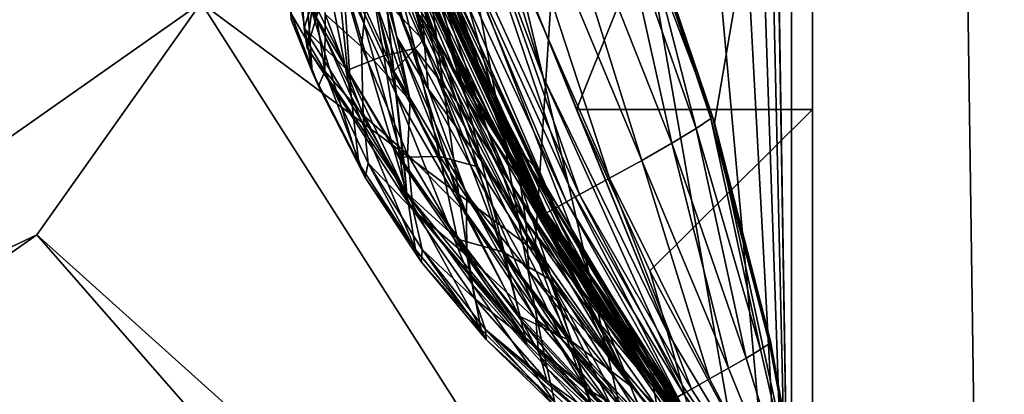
# Model space of a CAD drawing. Header units: metres. Extents: x -1004 to 0, y -708 to 0.
# Tile 47 of 103: x -89 to -42, y -619 to -601. Entities that reach past the tile are written whole.
import ezdxf

# ---------------------------------------------------------------- set-up
doc = ezdxf.new("R2010")
doc.units = ezdxf.units.M

msp = doc.modelspace()

# ---------------------------------------------------------------- linework, layer by layer
at = {"layer": 'top01'}
for points in [[(-51.296959, -64.567253, 2063.059814), (-32.904652, -648.418274, 2063.059814), (-4.296958, -31.427202, 2063.059814)], [(-4.296958, -31.427202, 163.059692), (-32.904652, -648.418274, 163.059692), (-51.296959, -64.567253, 163.059692)], [(-51.296959, -64.567253, 2063.059814), (-51.296959, -347.78183, 2037.928223), (-51.296959, -642.418274, 2063.059814)], [(-51.296959, -347.814911, 179.059677), (-51.296959, -64.567253, 163.059692), (-51.296959, -642.418274, 163.059692)], [(-51.296959, -642.418274, 2063.059814), (-43.296959, -642.418274, 2063.059814), (-51.296959, -64.567253, 2063.059814)], [(-43.296959, -642.418274, 2063.059814), (-37.296959, -644.026001, 2063.059814), (-51.296959, -64.567253, 2063.059814)], [(-51.296959, -64.567253, 2063.059814), (-37.296959, -644.026001, 2063.059814), (-32.904652, -648.418274, 2063.059814)], [(-51.296959, -64.567253, 163.059692), (-32.904652, -648.418274, 163.059692), (-37.296959, -644.026001, 163.059692)], [(-37.296959, -644.026001, 163.059692), (-43.296959, -642.418274, 163.059692), (-51.296959, -64.567253, 163.059692)], [(-43.296959, -642.418274, 163.059692), (-51.296959, -642.418274, 163.059692), (-51.296959, -64.567253, 163.059692)], [(-51.296959, -347.78183, 2037.928223), (-51.296959, -382.927338, 2036.783203), (-51.296959, -642.418274, 2063.059814)], [(-51.296959, -371.833099, 179.980698), (-51.296959, -347.814911, 179.059677), (-51.296959, -642.418274, 163.059692)], [(-51.296959, -642.418274, 163.059692), (-51.296959, -395.709442, 182.743942), (-51.296959, -371.833099, 179.980698)], [(-51.296959, -642.418274, 2063.059814), (-51.296959, -382.927338, 2036.783203), (-51.296959, -417.854736, 2033.39209)], [(-51.296959, -419.300171, 187.347092), (-51.296959, -395.709442, 182.743942), (-51.296959, -642.418274, 163.059692)], [(-51.296959, -642.418274, 2063.059814), (-51.296959, -417.854736, 2033.39209), (-51.296959, -549.301086, 2038.730835)], [(-51.296959, -442.459412, 193.778091), (-51.296959, -419.300171, 187.347092), (-51.296959, -642.418274, 163.059692)], [(-51.296959, -642.418274, 163.059692), (-51.296959, -465.041748, 202.008636), (-51.296959, -442.459412, 193.778091)], [(-51.296959, -486.906036, 211.991547), (-51.296959, -465.041748, 202.008636), (-51.296959, -642.418274, 163.059692)], [(-51.296959, -507.918365, 223.661514), (-51.296959, -486.906036, 211.991547), (-51.296959, -642.418274, 163.059692)], [(-51.296959, -642.418274, 163.059692), (-51.296947, -578.477051, 227.240723), (-51.296959, -507.918365, 223.661514)], [(-51.296959, -549.301086, 2038.730835), (-51.296959, -577.160645, 2043.482788), (-51.296959, -642.418274, 2063.059814)], [(-75.738686, -598.756653, 1048.179688), (-75.573997, -601.320923, 1088.178589), (-68.176292, -577.426208, 1084.399414)], [(-68.176292, -577.426208, 1084.399414), (-75.573997, -601.320923, 1088.178589), (-68.514442, -579.313965, 1137.527466)], [(-51.296959, -577.160645, 2043.482788), (-65.568436, -597.759644, 2042.431763), (-62.57346, -605.198792, 2043.071655)], [(-62.57346, -605.198792, 2043.071655), (-51.296959, -605.198792, 2045.060059), (-51.296959, -577.160645, 2043.482788)], [(-51.296959, -577.160645, 2043.482788), (-51.296959, -605.198792, 2045.060059), (-51.296959, -642.418274, 2063.059814)], [(-55.983807, -605.837585, 220.109924), (-63.98497, -584.754639, 227.897385), (-51.296947, -578.477051, 227.240723)], [(-51.296959, -627.427917, 211.596268), (-55.983807, -605.837585, 220.109924), (-51.296947, -578.477051, 227.240723)], [(-51.296959, -627.427917, 211.596268), (-51.296947, -578.477051, 227.240723), (-51.296959, -642.418274, 163.059692)], [(-75.573997, -601.320923, 1088.178589), (-75.419754, -602.249939, 1128.336426), (-68.514442, -579.313965, 1137.527466)], [(-68.514442, -579.313965, 1137.527466), (-75.419754, -602.249939, 1128.336426), (-75.202965, -600.441711, 1190.483643)], [(-65.568436, -597.759644, 2042.431763), (-70.201683, -583.826843, 2040.79895), (-64.152229, -603.654663, 2000.903442)], [(-64.152229, -603.654663, 2000.903442), (-70.201683, -583.826843, 2040.79895), (-68.956696, -591.041992, 1999.729492)], [(-73.222519, -584.46814, 1429.475098), (-71.374352, -593.740479, 1377.612671), (-68.738998, -601.206116, 1377.612671)], [(-73.222519, -584.46814, 1429.475098), (-68.738998, -601.206116, 1377.612671), (-70.734505, -593.895203, 1429.208252)], [(-63.98497, -584.754639, 227.897385), (-55.983807, -605.837585, 220.109924), (-59.657181, -594.962708, 408.139984)], [(-70.734505, -593.895203, 1429.208252), (-67.241257, -603.050842, 1428.814331), (-73.123672, -585.621948, 1480.525635)], [(-67.241257, -603.050842, 1428.814331), (-69.511261, -596.996094, 1479.826904), (-73.123672, -585.621948, 1480.525635)], [(-59.457424, -607.626343, 536.176514), (-67.815506, -587.625488, 536.179138), (-66.025696, -586.60083, 504.182098)], [(-60.474724, -595.802185, 472.175598), (-58.017033, -606.810181, 504.180237), (-66.025696, -586.60083, 504.182098)], [(-58.017033, -606.810181, 504.180237), (-59.457424, -607.626343, 536.176514), (-66.025696, -586.60083, 504.182098)], [(-69.703461, -588.671692, 568.17334), (-67.815506, -587.625488, 536.179138), (-60.987484, -608.472656, 568.170288)], [(-60.987484, -608.472656, 568.170288), (-67.815506, -587.625488, 536.179138), (-59.457424, -607.626343, 536.176514)], [(-69.892952, -597.154663, 1916.30957), (-66.292473, -605.30011, 1917.071045), (-71.106735, -588.429016, 1957.341431)], [(-66.292473, -605.30011, 1917.071045), (-67.50058, -598.766785, 1958.545776), (-71.106735, -588.429016, 1957.341431)], [(-71.866783, -597.618286, 1874.075806), (-68.904663, -604.262512, 1874.897827), (-72.694023, -588.75, 1915.100708)], [(-68.904663, -604.262512, 1874.897827), (-69.892952, -597.154663, 1916.30957), (-72.694023, -588.75, 1915.100708)], [(-71.419464, -589.622437, 600.171692), (-69.703461, -588.671692, 568.17334), (-62.420319, -609.260437, 600.165771)], [(-69.703461, -588.671692, 568.17334), (-60.987484, -608.472656, 568.170288), (-62.420319, -609.260437, 600.165771)], [(-72.131828, -590.021973, 616.174316), (-71.419464, -589.622437, 600.171692), (-63.044308, -609.603333, 616.190186)], [(-63.044308, -609.603333, 616.190186), (-71.419464, -589.622437, 600.171692), (-62.420319, -609.260437, 600.165771)], [(-63.563118, -609.90509, 632.096252), (-72.685722, -590.370605, 632.178894), (-72.131828, -590.021973, 616.174316)], [(-63.563118, -609.90509, 632.096252), (-72.131828, -590.021973, 616.174316), (-63.044308, -609.603333, 616.190186)], [(-73.705246, -598.900696, 1831.773315), (-71.195473, -604.44281, 1832.627563), (-74.131485, -590.757385, 1872.895386)], [(-71.195473, -604.44281, 1832.627563), (-71.866783, -597.618286, 1874.075806), (-74.131485, -590.757385, 1872.895386)], [(-73.146431, -590.81488, 656.184937), (-73.098671, -590.579102, 648.187073), (-64.090759, -610.279724, 655.483582)], [(-72.685722, -590.370605, 632.178894), (-63.993095, -610.12384, 648.383057), (-73.098671, -590.579102, 648.187073)], [(-73.098671, -590.579102, 648.187073), (-63.993095, -610.12384, 648.383057), (-64.090759, -610.279724, 655.483582)], [(-63.993095, -610.12384, 648.383057), (-72.685722, -590.370605, 632.178894), (-63.563118, -609.90509, 632.096252)], [(-64.165329, -610.367798, 661.102844), (-73.179382, -590.9328, 662.185486), (-73.161613, -590.917786, 660.184387)], [(-64.165329, -610.367798, 661.102844), (-69.709328, -599.787415, 662.787659), (-73.179382, -590.9328, 662.185486)], [(-64.134399, -610.349487, 659.089783), (-73.161613, -590.917786, 660.184387), (-73.146431, -590.81488, 656.184937)], [(-64.134399, -610.349487, 659.089783), (-64.165329, -610.367798, 661.102844), (-73.161613, -590.917786, 660.184387)], [(-64.090759, -610.279724, 655.483582), (-64.134399, -610.349487, 659.089783), (-73.146431, -590.81488, 656.184937)], [(-67.50058, -598.766785, 1958.545776), (-62.950897, -608.77533, 1959.220581), (-68.956696, -591.041992, 1999.729492)], [(-62.950897, -608.77533, 1959.220581), (-64.152229, -603.654663, 2000.903442), (-68.956696, -591.041992, 1999.729492)], [(-70.565125, -598.128174, 1347.17627), (-72.634453, -591.433594, 1347.22644), (-69.887627, -601.890625, 1316.490356)], [(-69.887627, -601.890625, 1316.490356), (-72.634453, -591.433594, 1347.22644), (-72.108353, -596.06134, 1316.590454)], [(-72.723816, -592.25708, 664.179382), (-69.709328, -599.787415, 662.787659), (-67.230217, -604.931641, 664.318481)], [(-67.230217, -604.931641, 664.318481), (-72.042046, -594.089844, 704.322754), (-72.723816, -592.25708, 664.179382)], [(-75.441162, -599.718445, 1789.375122), (-73.321793, -604.579895, 1790.233398), (-75.579216, -593.159119, 1830.649658)], [(-73.321793, -604.579895, 1790.233398), (-73.705246, -598.900696, 1831.773315), (-75.579216, -593.159119, 1830.649658)], [(-70.501167, -604.765503, 1606.768555), (-73.380203, -593.851685, 1592.401855), (-71.145393, -601.744263, 1592.179443)], [(-71.145393, -601.744263, 1592.179443), (-73.380203, -593.851685, 1592.401855), (-72.925056, -594.814758, 1576.669189)], [(-70.501167, -604.765503, 1606.768555), (-72.499527, -599.079285, 1606.716187), (-73.380203, -593.851685, 1592.401855)], [(-68.738998, -601.206116, 1377.612671), (-71.374352, -593.740479, 1377.612671), (-67.840469, -604.677734, 1347.116943)], [(-67.840469, -604.677734, 1347.116943), (-71.374352, -593.740479, 1377.612671), (-70.565125, -598.128174, 1347.17627)], [(-68.738998, -601.206116, 1377.612671), (-65.35495, -608.419312, 1377.612671), (-70.734505, -593.895203, 1429.208252)], [(-70.734505, -593.895203, 1429.208252), (-65.35495, -608.419312, 1377.612671), (-67.241257, -603.050842, 1428.814331)], [(-69.39064, -601.534729, 804.883789), (-72.36882, -594.092224, 804.864868), (-70.645248, -597.966309, 754.378906)], [(-71.264168, -598.336731, 855.438965), (-72.36882, -594.092224, 804.864868), (-69.39064, -601.534729, 804.883789)], [(-70.645248, -597.966309, 754.378906), (-72.042046, -594.089844, 704.322754), (-66.858658, -606.112549, 754.427551)], [(-72.042046, -594.089844, 704.322754), (-68.088608, -603.377686, 704.322754), (-66.858658, -606.112549, 754.427551)], [(-68.088608, -603.377686, 704.322754), (-72.042046, -594.089844, 704.322754), (-67.230217, -604.931641, 664.318481)], [(-73.349625, -598.828735, 1255.053467), (-71.283127, -603.370789, 1254.862061), (-73.530998, -594.929138, 1285.942383)], [(-71.283127, -603.370789, 1254.862061), (-71.65667, -600.048706, 1285.78064), (-73.530998, -594.929138, 1285.942383)], [(-72.925056, -594.814758, 1576.669189), (-71.824379, -598.544861, 1576.669189), (-71.145393, -601.744263, 1592.179443)], [(-56.154682, -605.623779, 440.159515), (-59.652096, -595.199707, 440.159698), (-59.657181, -594.962708, 408.139984)], [(-59.657181, -594.962708, 408.139984), (-56.10437, -605.432068, 408.139984), (-56.154682, -605.623779, 440.159515)], [(-59.657181, -594.962708, 408.139984), (-55.983807, -605.837585, 220.109924), (-56.10437, -605.432068, 408.139984)], [(-59.652096, -595.199707, 440.159698), (-56.853146, -606.112976, 472.17511), (-60.474724, -595.802185, 472.175598)], [(-56.853146, -606.112976, 472.17511), (-59.652096, -595.199707, 440.159698), (-56.154682, -605.623779, 440.159515)], [(-76.199287, -600.604675, 1707.27124), (-75.762894, -595.622437, 1656.737427), (-74.577431, -603.362366, 1681.969238)], [(-75.762894, -595.622437, 1656.737427), (-74.568619, -600.650757, 1656.766357), (-74.577431, -603.362366, 1681.969238)], [(-56.853146, -606.112976, 472.17511), (-58.017033, -606.810181, 504.180237), (-60.474724, -595.802185, 472.175598)], [(-69.887627, -601.890625, 1316.490356), (-72.108353, -596.06134, 1316.590454), (-71.65667, -600.048706, 1285.78064)], [(-70.239395, -595.969116, 1505.473022), (-65.212761, -607.233337, 1504.251221), (-70.373009, -597.285461, 1531.072876)], [(-69.511261, -596.996094, 1479.826904), (-64.615692, -607.86676, 1478.893677), (-70.239395, -595.969116, 1505.473022)], [(-64.615692, -607.86676, 1478.893677), (-65.212761, -607.233337, 1504.251221), (-70.239395, -595.969116, 1505.473022)], [(-74.352173, -596.839661, 1631.730713), (-72.826424, -602.205139, 1631.766602), (-74.568619, -600.650757, 1656.766357)], [(-72.499527, -599.079285, 1606.716187), (-72.826424, -602.205139, 1631.766602), (-74.352173, -596.839661, 1631.730713)], [(-72.81015, -596.460266, 906.052185), (-71.757744, -602.63855, 978.393799), (-74.083122, -597.601624, 978.308777)], [(-71.264168, -598.336731, 855.438965), (-70.280464, -602.294983, 906.052185), (-72.81015, -596.460266, 906.052185)], [(-72.81015, -596.460266, 906.052185), (-70.280464, -602.294983, 906.052185), (-71.757744, -602.63855, 978.393799)], [(-65.212761, -607.233337, 1504.251221), (-65.338036, -608.140503, 1529.578247), (-70.373009, -597.285461, 1531.072876)], [(-70.373009, -597.285461, 1531.072876), (-65.338036, -608.140503, 1529.578247), (-69.922791, -600.881226, 1556.261719)], [(-68.904663, -604.262512, 1874.897827), (-65.312065, -610.620544, 1875.362427), (-69.892952, -597.154663, 1916.30957)], [(-65.312065, -610.620544, 1875.362427), (-66.292473, -605.30011, 1917.071045), (-69.892952, -597.154663, 1916.30957)], [(-67.241257, -603.050842, 1428.814331), (-62.786045, -611.78186, 1428.297729), (-69.511261, -596.996094, 1479.826904)], [(-62.786045, -611.78186, 1428.297729), (-64.615692, -607.86676, 1478.893677), (-69.511261, -596.996094, 1479.826904)], [(-76.17202, -597.55011, 1788.963013), (-76.181023, -600.898193, 1747.070557), (-75.189552, -603.39801, 1747.760132)], [(-75.441162, -599.718445, 1789.375122), (-76.17202, -597.55011, 1788.963013), (-75.189552, -603.39801, 1747.760132)], [(-74.083122, -597.601624, 978.308777), (-73.497513, -603.326904, 1050.667847), (-75.738686, -598.756653, 1048.179688)], [(-74.083122, -597.601624, 978.308777), (-71.757744, -602.63855, 978.393799), (-73.497513, -603.326904, 1050.667847)], [(-71.195473, -604.44281, 1832.627563), (-68.120819, -609.730896, 1833.194336), (-71.866783, -597.618286, 1874.075806)], [(-68.120819, -609.730896, 1833.194336), (-68.904663, -604.262512, 1874.897827), (-71.866783, -597.618286, 1874.075806)], [(-62.57346, -605.198792, 2043.071655), (-65.568436, -597.759644, 2042.431763), (-58.229408, -615.820068, 2001.579346)], [(-58.229408, -615.820068, 2001.579346), (-65.568436, -597.759644, 2042.431763), (-64.152229, -603.654663, 2000.903442)], [(-66.858658, -606.112549, 754.427551), (-69.39064, -601.534729, 804.883789), (-70.645248, -597.966309, 754.378906)], [(-67.840469, -604.677734, 1347.116943), (-70.565125, -598.128174, 1347.17627), (-67.113083, -607.599426, 1316.389893)], [(-67.113083, -607.599426, 1316.389893), (-70.565125, -598.128174, 1347.17627), (-69.887627, -601.890625, 1316.490356)], [(-75.738686, -598.756653, 1048.179688), (-73.497513, -603.326904, 1050.667847), (-75.573997, -601.320923, 1088.178589)], [(-71.145393, -601.744263, 1592.179443), (-71.824379, -598.544861, 1576.669189), (-69.65448, -604.211548, 1576.669312)], [(-69.922791, -600.881226, 1556.261719), (-69.65448, -604.211548, 1576.669312), (-71.824379, -598.544861, 1576.669189)], [(-70.280464, -602.294983, 906.052185), (-71.264168, -598.336731, 855.438965), (-68.274887, -604.832947, 855.451477)], [(-68.274887, -604.832947, 855.451477), (-71.264168, -598.336731, 855.438965), (-69.39064, -601.534729, 804.883789)], [(-61.952927, -613.105896, 1917.408691), (-67.50058, -598.766785, 1958.545776), (-66.292473, -605.30011, 1917.071045)], [(-62.950897, -608.77533, 1959.220581), (-67.50058, -598.766785, 1958.545776), (-61.952927, -613.105896, 1917.408691)], [(-75.202965, -600.441711, 1190.483643), (-70.785103, -607.936829, 1192.890015), (-73.349625, -598.828735, 1255.053467)], [(-73.321793, -604.579895, 1790.233398), (-70.661507, -609.202881, 1790.874756), (-73.705246, -598.900696, 1831.773315)], [(-70.661507, -609.202881, 1790.874756), (-71.195473, -604.44281, 1832.627563), (-73.705246, -598.900696, 1831.773315)], [(-70.785103, -607.936829, 1192.890015), (-71.283127, -603.370789, 1254.862061), (-73.349625, -598.828735, 1255.053467)], [(-72.499527, -599.079285, 1606.716187), (-70.501167, -604.765503, 1606.768555), (-72.826424, -602.205139, 1631.766602)], [(-75.189552, -603.39801, 1747.760132), (-72.96595, -607.770203, 1748.437378), (-75.441162, -599.718445, 1789.375122)], [(-72.96595, -607.770203, 1748.437378), (-73.321793, -604.579895, 1790.233398), (-75.441162, -599.718445, 1789.375122)], [(-71.283127, -603.370789, 1254.862061), (-69.887627, -601.890625, 1316.490356), (-71.65667, -600.048706, 1285.78064)], [(-64.165329, -610.367798, 661.102844), (-64.189262, -610.363159, 662.286926), (-69.709328, -599.787415, 662.787659)], [(-64.189262, -610.363159, 662.286926), (-64.203415, -610.350586, 662.931763), (-69.709328, -599.787415, 662.787659)], [(-69.709328, -599.787415, 662.787659), (-64.203415, -610.350586, 662.931763), (-67.230217, -604.931641, 664.318481)], [(-75.189552, -603.39801, 1747.760132), (-76.181023, -600.898193, 1747.070557), (-76.199287, -600.604675, 1707.27124)], [(-76.199287, -600.604675, 1707.27124), (-74.880295, -604.086792, 1707.271729), (-75.189552, -603.39801, 1747.760132)], [(-74.577431, -603.362366, 1681.969238), (-74.880295, -604.086792, 1707.271729), (-76.199287, -600.604675, 1707.27124)], [(-75.419754, -602.249939, 1128.336426), (-70.643326, -609.611084, 1130.920776), (-75.202965, -600.441711, 1190.483643)], [(-70.643326, -609.611084, 1130.920776), (-70.785103, -607.936829, 1192.890015), (-75.202965, -600.441711, 1190.483643)], [(-74.577431, -603.362366, 1681.969238), (-74.568619, -600.650757, 1656.766357), (-72.758575, -605.46283, 1656.811768)], [(-74.568619, -600.650757, 1656.766357), (-72.826424, -602.205139, 1631.766602), (-72.758575, -605.46283, 1656.811768)], [(-65.338036, -608.140503, 1529.578247), (-64.993546, -610.53717, 1554.698364), (-69.922791, -600.881226, 1556.261719)], [(-64.993546, -610.53717, 1554.698364), (-69.65448, -604.211548, 1576.669312), (-69.922791, -600.881226, 1556.261719)], [(-73.497513, -603.326904, 1050.667847), (-70.750877, -609.114929, 1090.828979), (-75.573997, -601.320923, 1088.178589)], [(-75.573997, -601.320923, 1088.178589), (-70.750877, -609.114929, 1090.828979), (-75.419754, -602.249939, 1128.336426)], [(-65.732361, -608.680908, 804.921692), (-69.39064, -601.534729, 804.883789), (-66.858658, -606.112549, 754.427551)], [(-69.39064, -601.534729, 804.883789), (-65.732361, -608.680908, 804.921692), (-68.274887, -604.832947, 855.451477)], [(-65.35495, -608.419312, 1377.612671), (-68.738998, -601.206116, 1377.612671), (-67.840469, -604.677734, 1347.116943)], [(-65.956184, -612.268799, 1254.584106), (-69.887627, -601.890625, 1316.490356), (-71.283127, -603.370789, 1254.862061)], [(-67.813919, -610.161133, 1606.838989), (-71.145393, -601.744263, 1592.179443), (-67.797874, -609.267517, 1592.024414)], [(-67.797874, -609.267517, 1592.024414), (-71.145393, -601.744263, 1592.179443), (-69.65448, -604.211548, 1576.669312)], [(-67.813919, -610.161133, 1606.838989), (-70.501167, -604.765503, 1606.768555), (-71.145393, -601.744263, 1592.179443)], [(-69.887627, -601.890625, 1316.490356), (-65.956184, -612.268799, 1254.584106), (-67.113083, -607.599426, 1316.389893)], [(-70.750877, -609.114929, 1090.828979), (-70.643326, -609.611084, 1130.920776), (-75.419754, -602.249939, 1128.336426)], [(-72.758575, -605.46283, 1656.811768), (-72.826424, -602.205139, 1631.766602), (-70.629761, -607.3349, 1631.820435)], [(-72.826424, -602.205139, 1631.766602), (-70.501167, -604.765503, 1606.768555), (-70.629761, -607.3349, 1631.820435)], [(-70.280464, -602.294983, 906.052185), (-69.088432, -607.437622, 978.450806), (-71.757744, -602.63855, 978.393799)], [(-69.088432, -607.437622, 978.450806), (-70.280464, -602.294983, 906.052185), (-67.285263, -607.927795, 906.052185)], [(-67.285263, -607.927795, 906.052185), (-70.280464, -602.294983, 906.052185), (-68.274887, -604.832947, 855.451477)], [(-71.757744, -602.63855, 978.393799), (-71.00177, -607.472717, 1050.755249), (-73.497513, -603.326904, 1050.667847)], [(-71.757744, -602.63855, 978.393799), (-69.088432, -607.437622, 978.450806), (-71.00177, -607.472717, 1050.755249)], [(-74.880295, -604.086792, 1707.271729), (-72.96595, -607.770203, 1748.437378), (-75.189552, -603.39801, 1747.760132)], [(-72.649414, -608.451965, 1707.271362), (-74.880295, -604.086792, 1707.271729), (-74.577431, -603.362366, 1681.969238)], [(-72.508698, -607.75946, 1682.002441), (-72.649414, -608.451965, 1707.271362), (-74.577431, -603.362366, 1681.969238)], [(-72.758575, -605.46283, 1656.811768), (-72.508698, -607.75946, 1682.002441), (-74.577431, -603.362366, 1681.969238)], [(-73.497513, -603.326904, 1050.667847), (-71.00177, -607.472717, 1050.755249), (-70.750877, -609.114929, 1090.828979)], [(-65.223984, -615.237976, 1192.695313), (-65.956184, -612.268799, 1254.584106), (-71.283127, -603.370789, 1254.862061)], [(-70.785103, -607.936829, 1192.890015), (-65.223984, -615.237976, 1192.695313), (-71.283127, -603.370789, 1254.862061)], [(-66.858658, -606.112549, 754.427551), (-68.088608, -603.377686, 704.322754), (-62.310307, -613.806458, 754.506104)], [(-68.088608, -603.377686, 704.322754), (-63.075603, -612.357361, 704.322754), (-62.310307, -613.806458, 754.506104)], [(-60.046143, -616.729858, 664.500427), (-63.075603, -612.357361, 704.322754), (-68.088608, -603.377686, 704.322754)], [(-60.046143, -616.729858, 664.500427), (-68.088608, -603.377686, 704.322754), (-67.230217, -604.931641, 664.318481)], [(-65.35495, -608.419312, 1377.612671), (-61.269676, -615.260925, 1377.612671), (-67.241257, -603.050842, 1428.814331)], [(-67.241257, -603.050842, 1428.814331), (-61.269676, -615.260925, 1377.612671), (-62.786045, -611.78186, 1428.297729)], [(-58.229408, -615.820068, 2001.579346), (-64.152229, -603.654663, 2000.903442), (-57.520275, -618.353333, 1959.495117)], [(-64.152229, -603.654663, 2000.903442), (-62.950897, -608.77533, 1959.220581), (-57.520275, -618.353333, 1959.495117)], [(-74.880295, -604.086792, 1707.271729), (-72.649414, -608.451965, 1707.271362), (-72.96595, -607.770203, 1748.437378)], [(-67.797874, -609.267517, 1592.024414), (-69.65448, -604.211548, 1576.669312), (-64.840881, -612.913147, 1576.669189)], [(-64.840881, -612.913147, 1576.669189), (-69.65448, -604.211548, 1576.669312), (-64.993546, -610.53717, 1554.698364)], [(-68.120819, -609.730896, 1833.194336), (-64.54332, -614.713074, 1833.475464), (-68.904663, -604.262512, 1874.897827)], [(-64.54332, -614.713074, 1833.475464), (-65.312065, -610.620544, 1875.362427), (-68.904663, -604.262512, 1874.897827)], [(-72.96595, -607.770203, 1748.437378), (-70.252579, -611.88092, 1748.938843), (-73.321793, -604.579895, 1790.233398)], [(-70.252579, -611.88092, 1748.938843), (-70.661507, -609.202881, 1790.874756), (-73.321793, -604.579895, 1790.233398)], [(-70.661507, -609.202881, 1790.874756), (-67.526489, -613.545715, 1791.283936), (-71.195473, -604.44281, 1832.627563)], [(-67.526489, -613.545715, 1791.283936), (-68.120819, -609.730896, 1833.194336), (-71.195473, -604.44281, 1832.627563)], [(-70.629761, -607.3349, 1631.820435), (-70.501167, -604.765503, 1606.768555), (-67.813919, -610.161133, 1606.838989)], [(-67.285263, -607.927795, 906.052185), (-68.274887, -604.832947, 855.451477), (-63.851017, -613.303955, 906.052185)], [(-68.274887, -604.832947, 855.451477), (-65.732361, -608.680908, 804.921692), (-63.851017, -613.303955, 906.052185)], [(-65.35495, -608.419312, 1377.612671), (-67.840469, -604.677734, 1347.116943), (-63.815517, -613.089172, 1316.284058)], [(-63.815517, -613.089172, 1316.284058), (-67.840469, -604.677734, 1347.116943), (-67.113083, -607.599426, 1316.389893)], [(-67.230217, -604.931641, 664.318481), (-64.203415, -610.350586, 662.931763), (-63.519676, -611.474792, 662.949646)], [(-67.230217, -604.931641, 664.318481), (-63.519676, -611.474792, 662.949646), (-60.046143, -616.729858, 664.500427)], [(-61.144371, -616.632202, 1875.490234), (-66.292473, -605.30011, 1917.071045), (-65.312065, -610.620544, 1875.362427)], [(-61.144371, -616.632202, 1875.490234), (-61.952927, -613.105896, 1917.408691), (-66.292473, -605.30011, 1917.071045)], [(-59.066517, -612.904358, 2043.690063), (-62.57346, -605.198792, 2043.071655), (-58.229408, -615.820068, 2001.579346)], [(-62.57346, -605.198792, 2043.071655), (-59.066517, -612.904358, 2043.690063), (-51.296959, -605.198792, 2045.060059)], [(-59.066517, -612.904358, 2043.690063), (-51.296959, -627.418274, 2045.060059), (-51.296959, -605.198792, 2045.060059)], [(-51.296959, -642.418274, 2063.059814), (-51.296959, -605.198792, 2045.060059), (-51.296959, -627.418274, 2045.060059)], [(-70.629761, -607.3349, 1631.820435), (-70.360161, -610.002319, 1656.871948), (-72.758575, -605.46283, 1656.811768)], [(-70.360161, -610.002319, 1656.871948), (-72.508698, -607.75946, 1682.002441), (-72.758575, -605.46283, 1656.811768)], [(-53.777737, -616.653076, 472.174591), (-56.853146, -606.112976, 472.17511), (-56.154682, -605.623779, 440.159515)], [(-56.10437, -605.432068, 408.139984), (-53.356842, -616.365662, 440.159363), (-56.154682, -605.623779, 440.159515)], [(-56.154682, -605.623779, 440.159515), (-53.356842, -616.365662, 440.159363), (-53.777737, -616.653076, 472.174591)], [(-56.10437, -605.432068, 408.139984), (-53.305714, -616.25592, 408.139984), (-53.356842, -616.365662, 440.159363)], [(-55.983807, -605.837585, 220.109924), (-53.305714, -616.25592, 408.139984), (-56.10437, -605.432068, 408.139984)], [(-62.310307, -613.806458, 754.506104), (-65.732361, -608.680908, 804.921692), (-66.858658, -606.112549, 754.427551)], [(-58.017033, -606.810181, 504.180237), (-56.853146, -606.112976, 472.17511), (-54.465866, -617.065247, 504.17926)], [(-54.465866, -617.065247, 504.17926), (-56.853146, -606.112976, 472.17511), (-53.777737, -616.653076, 472.174591)], [(-55.983807, -605.837585, 220.109924), (-51.296959, -627.427917, 211.596268), (-53.305714, -616.25592, 408.139984)], [(-59.457424, -607.626343, 536.176514), (-58.017033, -606.810181, 504.180237), (-55.315228, -617.551514, 536.17511)], [(-55.315228, -617.551514, 536.17511), (-58.017033, -606.810181, 504.180237), (-54.465866, -617.065247, 504.17926)], [(-69.088432, -607.437622, 978.450806), (-68.252838, -611.389893, 1050.818115), (-71.00177, -607.472717, 1050.755249)], [(-71.00177, -607.472717, 1050.755249), (-68.252838, -611.389893, 1050.818115), (-70.750877, -609.114929, 1090.828979)], [(-67.813919, -610.161133, 1606.838989), (-67.796028, -612.164551, 1631.889893), (-70.629761, -607.3349, 1631.820435)], [(-67.796028, -612.164551, 1631.889893), (-70.360161, -610.002319, 1656.871948), (-70.629761, -607.3349, 1631.820435)], [(-68.252838, -611.389893, 1050.818115), (-69.088432, -607.437622, 978.450806), (-66.091293, -611.987122, 978.479248)], [(-66.091293, -611.987122, 978.479248), (-69.088432, -607.437622, 978.450806), (-67.285263, -607.927795, 906.052185)], [(-65.956184, -612.268799, 1254.584106), (-62.738552, -616.477173, 1254.484009), (-67.113083, -607.599426, 1316.389893)], [(-67.113083, -607.599426, 1316.389893), (-62.738552, -616.477173, 1254.484009), (-63.815517, -613.089172, 1316.284058)], [(-65.212761, -607.233337, 1504.251221), (-58.86269, -617.762085, 1502.802246), (-65.338036, -608.140503, 1529.578247)], [(-64.615692, -607.86676, 1478.893677), (-58.51199, -618.055481, 1477.739136), (-65.212761, -607.233337, 1504.251221)], [(-58.51199, -618.055481, 1477.739136), (-58.86269, -617.762085, 1502.802246), (-65.212761, -607.233337, 1504.251221)], [(-56.220924, -618.061096, 568.16864), (-60.987484, -608.472656, 568.170288), (-59.457424, -607.626343, 536.176514)], [(-56.220924, -618.061096, 568.16864), (-59.457424, -607.626343, 536.176514), (-55.315228, -617.551514, 536.17511)], [(-72.649414, -608.451965, 1707.271362), (-70.252579, -611.88092, 1748.938843), (-72.96595, -607.770203, 1748.437378)], [(-69.963783, -612.480286, 1707.271362), (-72.649414, -608.451965, 1707.271362), (-72.508698, -607.75946, 1682.002441)], [(-69.93869, -611.880676, 1682.041626), (-69.963783, -612.480286, 1707.271362), (-72.508698, -607.75946, 1682.002441)], [(-70.360161, -610.002319, 1656.871948), (-69.93869, -611.880676, 1682.041626), (-72.508698, -607.75946, 1682.002441)], [(-70.643326, -609.611084, 1130.920776), (-64.945763, -616.365723, 1130.920776), (-70.785103, -607.936829, 1192.890015)], [(-64.945763, -616.365723, 1130.920776), (-65.223984, -615.237976, 1192.695313), (-70.785103, -607.936829, 1192.890015)], [(-67.285263, -607.927795, 906.052185), (-63.851017, -613.303955, 906.052185), (-66.091293, -611.987122, 978.479248)], [(-58.86269, -617.762085, 1502.802246), (-58.935074, -618.220337, 1527.871826), (-65.338036, -608.140503, 1529.578247)], [(-58.935074, -618.220337, 1527.871826), (-64.993546, -610.53717, 1554.698364), (-65.338036, -608.140503, 1529.578247)], [(-62.786045, -611.78186, 1428.297729), (-57.44278, -619.944031, 1427.665283), (-64.615692, -607.86676, 1478.893677)], [(-57.44278, -619.944031, 1427.665283), (-58.51199, -618.055481, 1477.739136), (-64.615692, -607.86676, 1478.893677)], [(-72.649414, -608.451965, 1707.271362), (-69.963783, -612.480286, 1707.271362), (-70.252579, -611.88092, 1748.938843)], [(-61.269676, -615.260925, 1377.612671), (-65.35495, -608.419312, 1377.612671), (-60.040272, -618.271057, 1316.172485)], [(-60.040272, -618.271057, 1316.172485), (-65.35495, -608.419312, 1377.612671), (-63.815517, -613.089172, 1316.284058)], [(-62.420319, -609.260437, 600.165771), (-60.987484, -608.472656, 568.170288), (-57.077965, -618.543457, 600.162659)], [(-60.987484, -608.472656, 568.170288), (-56.220924, -618.061096, 568.16864), (-57.077965, -618.543457, 600.162659)], [(-61.448086, -615.432495, 804.978149), (-65.732361, -608.680908, 804.921692), (-62.310307, -613.806458, 754.506104)], [(-63.851017, -613.303955, 906.052185), (-65.732361, -608.680908, 804.921692), (-60.012562, -618.373718, 906.052185)], [(-65.732361, -608.680908, 804.921692), (-61.448086, -615.432495, 804.978149), (-60.012562, -618.373718, 906.052185)], [(-57.520275, -618.353333, 1959.495117), (-62.950897, -608.77533, 1959.220581), (-56.930325, -620.496582, 1917.429321)], [(-56.930325, -620.496582, 1917.429321), (-62.950897, -608.77533, 1959.220581), (-61.952927, -613.105896, 1917.408691)], [(-70.750877, -609.114929, 1090.828979), (-68.252838, -611.389893, 1050.818115), (-65.016022, -616.075623, 1090.894043)], [(-70.750877, -609.114929, 1090.828979), (-65.016022, -616.075623, 1090.894043), (-70.643326, -609.611084, 1130.920776)], [(-70.252579, -611.88092, 1748.938843), (-67.112282, -615.69519, 1749.250854), (-70.661507, -609.202881, 1790.874756)], [(-67.112282, -615.69519, 1749.250854), (-67.526489, -613.545715, 1791.283936), (-70.661507, -609.202881, 1790.874756)], [(-64.509247, -615.202209, 1606.925415), (-67.813919, -610.161133, 1606.838989), (-67.797874, -609.267517, 1592.024414)], [(-64.509247, -615.202209, 1606.925415), (-67.797874, -609.267517, 1592.024414), (-63.252785, -616.160583, 1591.941895)], [(-63.252785, -616.160583, 1591.941895), (-67.797874, -609.267517, 1592.024414), (-64.840881, -612.913147, 1576.669189)], [(-57.456879, -618.758179, 616.198242), (-63.044308, -609.603333, 616.190186), (-62.420319, -609.260437, 600.165771)], [(-57.456879, -618.758179, 616.198242), (-62.420319, -609.260437, 600.165771), (-57.077965, -618.543457, 600.162659)], [(-65.016022, -616.075623, 1090.894043), (-64.945763, -616.365723, 1130.920776), (-70.643326, -609.611084, 1130.920776)], [(-69.93869, -611.880676, 1682.041626), (-70.360161, -610.002319, 1656.871948), (-67.413895, -614.234253, 1656.943359)], [(-67.413895, -614.234253, 1656.943359), (-70.360161, -610.002319, 1656.871948), (-67.796028, -612.164551, 1631.889893)], [(-67.526489, -613.545715, 1791.283936), (-63.975067, -617.568481, 1791.463257), (-68.120819, -609.730896, 1833.194336)], [(-63.975067, -617.568481, 1791.463257), (-64.54332, -614.713074, 1833.475464), (-68.120819, -609.730896, 1833.194336)], [(-57.777939, -618.949829, 632.054382), (-63.993095, -610.12384, 648.383057), (-63.563118, -609.90509, 632.096252)], [(-63.563118, -609.90509, 632.096252), (-63.044308, -609.603333, 616.190186), (-57.777939, -618.949829, 632.054382)], [(-57.777939, -618.949829, 632.054382), (-63.044308, -609.603333, 616.190186), (-57.456879, -618.758179, 616.198242)], [(-67.796028, -612.164551, 1631.889893), (-67.813919, -610.161133, 1606.838989), (-64.509247, -615.202209, 1606.925415)], [(-63.519676, -611.474792, 662.949646), (-64.203415, -610.350586, 662.931763), (-64.189262, -610.363159, 662.286926)], [(-63.519676, -611.474792, 662.949646), (-64.189262, -610.363159, 662.286926), (-64.165329, -610.367798, 661.102844)], [(-64.134399, -610.349487, 659.089783), (-63.519676, -611.474792, 662.949646), (-64.165329, -610.367798, 661.102844)], [(-64.090759, -610.279724, 655.483582), (-58.351528, -619.047607, 663.0849), (-64.134399, -610.349487, 659.089783)], [(-58.351528, -619.047607, 663.0849), (-63.519676, -611.474792, 662.949646), (-64.134399, -610.349487, 659.089783)], [(-63.993095, -610.12384, 648.383057), (-58.351528, -619.047607, 663.0849), (-64.090759, -610.279724, 655.483582)], [(-58.351528, -619.047607, 663.0849), (-63.993095, -610.12384, 648.383057), (-57.777939, -618.949829, 632.054382)], [(-60.514473, -619.344421, 1833.48938), (-61.144371, -616.632202, 1875.490234), (-65.312065, -610.620544, 1875.362427)], [(-65.312065, -610.620544, 1875.362427), (-64.54332, -614.713074, 1833.475464), (-60.514473, -619.344421, 1833.48938)], [(-58.719742, -619.398926, 1552.961426), (-64.840881, -612.913147, 1576.669189), (-64.993546, -610.53717, 1554.698364)], [(-58.935074, -618.220337, 1527.871826), (-58.719742, -619.398926, 1552.961426), (-64.993546, -610.53717, 1554.698364)], [(-68.252838, -611.389893, 1050.818115), (-65.265038, -615.076355, 1050.853882), (-65.016022, -616.075623, 1090.894043)], [(-65.265038, -615.076355, 1050.853882), (-68.252838, -611.389893, 1050.818115), (-66.091293, -611.987122, 978.479248)], [(-69.963783, -612.480286, 1707.271362), (-67.112282, -615.69519, 1749.250854), (-70.252579, -611.88092, 1748.938843)], [(-66.875488, -616.180725, 1707.271362), (-69.963783, -612.480286, 1707.271362), (-69.93869, -611.880676, 1682.041626)], [(-66.914757, -615.701477, 1682.085083), (-66.875488, -616.180725, 1707.271362), (-69.93869, -611.880676, 1682.041626)], [(-66.914757, -615.701477, 1682.085083), (-69.93869, -611.880676, 1682.041626), (-67.413895, -614.234253, 1656.943359)], [(-63.519676, -611.474792, 662.949646), (-58.351528, -619.047607, 663.0849), (-60.046143, -616.729858, 664.500427)], [(-61.269676, -615.260925, 1377.612671), (-56.556343, -621.622742, 1377.612793), (-62.786045, -611.78186, 1428.297729)], [(-62.786045, -611.78186, 1428.297729), (-56.556343, -621.622742, 1377.612793), (-57.44278, -619.944031, 1427.665283)], [(-67.413895, -614.234253, 1656.943359), (-67.796028, -612.164551, 1631.889893), (-64.398804, -616.645813, 1631.972168)], [(-64.398804, -616.645813, 1631.972168), (-67.796028, -612.164551, 1631.889893), (-64.509247, -615.202209, 1606.925415)], [(-63.851017, -613.303955, 906.052185), (-62.787018, -616.274475, 978.48053), (-66.091293, -611.987122, 978.479248)], [(-66.091293, -611.987122, 978.479248), (-62.787018, -616.274475, 978.48053), (-65.265038, -615.076355, 1050.853882)], [(-62.054157, -618.639099, 1192.645142), (-65.956184, -612.268799, 1254.584106), (-65.223984, -615.237976, 1192.695313)], [(-62.738552, -616.477173, 1254.484009), (-65.956184, -612.268799, 1254.584106), (-62.054157, -618.639099, 1192.645142)], [(-62.310307, -613.806458, 754.506104), (-63.075603, -612.357361, 704.322754), (-51.296959, -627.418274, 704.322754)], [(-51.296959, -627.418274, 704.322754), (-63.075603, -612.357361, 704.322754), (-60.046143, -616.729858, 664.500427)], [(-69.963783, -612.480286, 1707.271362), (-66.875488, -616.180725, 1707.271362), (-67.112282, -615.69519, 1749.250854)], [(-63.252785, -616.160583, 1591.941895), (-64.840881, -612.913147, 1576.669189), (-58.613274, -620.662292, 1576.669189)], [(-58.719742, -619.398926, 1552.961426), (-58.613274, -620.662292, 1576.669189), (-64.840881, -612.913147, 1576.669189)], [(-63.851017, -613.303955, 906.052185), (-60.012562, -618.373718, 906.052185), (-62.787018, -616.274475, 978.48053)], [(-62.738552, -616.477173, 1254.484009), (-59.194427, -620.439026, 1254.402832), (-63.815517, -613.089172, 1316.284058)], [(-63.815517, -613.089172, 1316.284058), (-59.194427, -620.439026, 1254.402832), (-60.040272, -618.271057, 1316.172485)], [(-56.45256, -622.24231, 1875.370239), (-61.952927, -613.105896, 1917.408691), (-61.144371, -616.632202, 1875.490234)], [(-56.930325, -620.496582, 1917.429321), (-61.952927, -613.105896, 1917.408691), (-56.45256, -622.24231, 1875.370239)], [(-59.066517, -612.904358, 2043.690063), (-58.229408, -615.820068, 2001.579346), (-51.296959, -627.418274, 2045.060059)], [(-67.112282, -615.69519, 1749.250854), (-63.600773, -619.179565, 1749.375977), (-67.526489, -613.545715, 1791.283936)], [(-63.600773, -619.179565, 1749.375977), (-63.975067, -617.568481, 1791.463257), (-67.526489, -613.545715, 1791.283936)], [(-51.296959, -627.418274, 704.322754), (-61.448086, -615.432495, 804.978149), (-62.310307, -613.806458, 754.506104)], [(-66.914757, -615.701477, 1682.085083), (-67.413895, -614.234253, 1656.943359), (-63.985634, -618.126221, 1657.022461)], [(-63.985634, -618.126221, 1657.022461), (-67.413895, -614.234253, 1656.943359), (-64.398804, -616.645813, 1631.972168)], [(-64.54332, -614.713074, 1833.475464), (-60.055916, -621.236938, 1791.429199), (-60.514473, -619.344421, 1833.48938)], [(-63.975067, -617.568481, 1791.463257), (-60.055916, -621.236938, 1791.429199), (-64.54332, -614.713074, 1833.475464)], [(-65.016022, -616.075623, 1090.894043), (-65.265038, -615.076355, 1050.853882), (-62.055336, -618.528625, 1050.862549)], [(-65.265038, -615.076355, 1050.853882), (-62.787018, -616.274475, 978.48053), (-62.055336, -618.528625, 1050.862549)], [(-60.604324, -619.792603, 1607.02771), (-64.509247, -615.202209, 1606.925415), (-63.252785, -616.160583, 1591.941895)], [(-64.509247, -615.202209, 1606.925415), (-60.604324, -619.792603, 1607.02771), (-64.398804, -616.645813, 1631.972168)], [(-61.785439, -619.462952, 1130.920776), (-62.054157, -618.639099, 1192.645142), (-65.223984, -615.237976, 1192.695313)], [(-65.223984, -615.237976, 1192.695313), (-64.945763, -616.365723, 1130.920776), (-61.785439, -619.462952, 1130.920776)], [(-60.012562, -618.373718, 906.052185), (-61.448086, -615.432495, 804.978149), (-51.296959, -627.418274, 704.322754)], [(-55.845051, -623.070129, 1316.059326), (-56.556343, -621.622742, 1377.612793), (-61.269676, -615.260925, 1377.612671)], [(-55.845051, -623.070129, 1316.059326), (-61.269676, -615.260925, 1377.612671), (-60.040272, -618.271057, 1316.172485)], [(-66.875488, -616.180725, 1707.271362), (-63.600773, -619.179565, 1749.375977), (-67.112282, -615.69519, 1749.250854)], [(-59.636093, -622.556763, 1707.273193), (-66.914757, -615.701477, 1682.085083), (-60.121437, -621.624023, 1657.106934)], [(-60.121437, -621.624023, 1657.106934), (-66.914757, -615.701477, 1682.085083), (-63.985634, -618.126221, 1657.022461)], [(-59.636093, -622.556763, 1707.273193), (-63.399826, -619.565613, 1707.271484), (-66.914757, -615.701477, 1682.085083)], [(-63.399826, -619.565613, 1707.271484), (-66.875488, -616.180725, 1707.271362), (-66.914757, -615.701477, 1682.085083)], [(-65.016022, -616.075623, 1090.894043), (-62.055336, -618.528625, 1050.862549), (-58.480099, -622.209167, 1090.894531)], [(-64.945763, -616.365723, 1130.920776), (-65.016022, -616.075623, 1090.894043), (-61.785439, -619.462952, 1130.920776)], [(-61.785439, -619.462952, 1130.920776), (-65.016022, -616.075623, 1090.894043), (-58.480099, -622.209167, 1090.894531)], [(-58.229408, -615.820068, 2001.579346), (-57.520275, -618.353333, 1959.495117), (-51.296959, -627.418274, 2045.060059)], [(-66.875488, -616.180725, 1707.271362), (-63.399826, -619.565613, 1707.271484), (-63.600773, -619.179565, 1749.375977)], [(-60.604324, -619.792603, 1607.02771), (-63.252785, -616.160583, 1591.941895), (-57.664375, -622.221924, 1591.928101)], [(-57.664375, -622.221924, 1591.928101), (-63.252785, -616.160583, 1591.941895), (-58.613274, -620.662292, 1576.669189)], [(-62.055336, -618.528625, 1050.862549), (-62.787018, -616.274475, 978.48053), (-59.200451, -620.286316, 978.458252)], [(-62.787018, -616.274475, 978.48053), (-60.012562, -618.373718, 906.052185), (-59.200451, -620.286316, 978.458252)], [(-59.194427, -620.439026, 1254.402832), (-62.738552, -616.477173, 1254.484009), (-58.656822, -621.823425, 1192.618896)], [(-62.738552, -616.477173, 1254.484009), (-62.054157, -618.639099, 1192.645142), (-58.656822, -621.823425, 1192.618896)], [(-53.356842, -616.365662, 440.159363), (-51.296959, -627.427917, 408.139984), (-53.777737, -616.653076, 472.174591)], [(-53.305714, -616.25592, 408.139984), (-51.296959, -627.427917, 408.139984), (-53.356842, -616.365662, 440.159363)], [(-51.296959, -627.427917, 211.596268), (-51.296959, -627.427917, 408.139984), (-53.305714, -616.25592, 408.139984)], [(-60.604324, -619.792603, 1607.02771), (-60.468758, -620.701477, 1632.065552), (-64.398804, -616.645813, 1631.972168)], [(-64.398804, -616.645813, 1631.972168), (-60.468758, -620.701477, 1632.065552), (-63.985634, -618.126221, 1657.022461)], [(-56.081638, -623.585205, 1833.311401), (-61.144371, -616.632202, 1875.490234), (-60.514473, -619.344421, 1833.48938)], [(-56.081638, -623.585205, 1833.311401), (-56.45256, -622.24231, 1875.370239), (-61.144371, -616.632202, 1875.490234)], [(-60.046143, -616.729858, 664.500427), (-58.351528, -619.047607, 663.0849), (-51.296959, -627.418274, 663.269714)], [(-51.296959, -627.418274, 663.269714), (-51.296959, -627.418274, 704.322754), (-60.046143, -616.729858, 664.500427)], [(-55.315228, -617.551514, 536.17511), (-54.465866, -617.065247, 504.17926), (-51.296959, -627.427917, 408.139984)], [(-51.296959, -627.427917, 408.139984), (-54.465866, -617.065247, 504.17926), (-53.777737, -616.653076, 472.174591)], [(-63.600773, -619.179565, 1749.375977), (-59.76479, -622.305542, 1749.329956), (-63.975067, -617.568481, 1791.463257)], [(-59.76479, -622.305542, 1749.329956), (-60.055916, -621.236938, 1791.429199), (-63.975067, -617.568481, 1791.463257)], [(-56.220924, -618.061096, 568.16864), (-55.315228, -617.551514, 536.17511), (-51.296959, -627.418274, 663.269714)], [(-51.296959, -627.418274, 663.269714), (-55.315228, -617.551514, 536.17511), (-51.296959, -627.427917, 408.139984)], [(-51.296959, -627.418274, 1576.669189), (-58.935074, -618.220337, 1527.871826), (-58.86269, -617.762085, 1502.802246)], [(-58.51199, -618.055481, 1477.739136), (-51.296959, -627.418274, 1576.669189), (-58.86269, -617.762085, 1502.802246)], [(-60.468758, -620.701477, 1632.065552), (-60.121437, -621.624023, 1657.106934), (-63.985634, -618.126221, 1657.022461)], [(-59.194427, -620.439026, 1254.402832), (-55.365055, -624.102478, 1254.337158), (-60.040272, -618.271057, 1316.172485)], [(-60.040272, -618.271057, 1316.172485), (-55.365055, -624.102478, 1254.337158), (-55.845051, -623.070129, 1316.059326)], [(-59.200451, -620.286316, 978.458252), (-60.012562, -618.373718, 906.052185), (-51.296959, -627.418274, 704.322754)], [(-58.935074, -618.220337, 1527.871826), (-51.296959, -627.418274, 1576.669189), (-58.719742, -619.398926, 1552.961426)], [(-57.44278, -619.944031, 1427.665283), (-51.296959, -627.418274, 1377.612671), (-58.51199, -618.055481, 1477.739136)], [(-51.296959, -627.418274, 1377.612671), (-51.296959, -627.418274, 1576.669189), (-58.51199, -618.055481, 1477.739136)], [(-51.296959, -627.418274, 2045.060059), (-57.520275, -618.353333, 1959.495117), (-56.930325, -620.496582, 1917.429321)], [(-57.077965, -618.543457, 600.162659), (-56.220924, -618.061096, 568.16864), (-51.296959, -627.418274, 663.269714)], [(-62.055336, -618.528625, 1050.862549), (-59.200451, -620.286316, 978.458252), (-58.642998, -621.742065, 1050.84668)], [(-62.055336, -618.528625, 1050.862549), (-58.642998, -621.742065, 1050.84668), (-58.480099, -622.209167, 1090.894531)], [(-58.442596, -622.348755, 1130.920776), (-62.054157, -618.639099, 1192.645142), (-61.785439, -619.462952, 1130.920776)], [(-58.656822, -621.823425, 1192.618896), (-62.054157, -618.639099, 1192.645142), (-58.442596, -622.348755, 1130.920776)], [(-51.296959, -627.418274, 663.269714), (-57.777939, -618.949829, 632.054382), (-57.456879, -618.758179, 616.198242)], [(-51.296959, -627.418274, 663.269714), (-57.456879, -618.758179, 616.198242), (-57.077965, -618.543457, 600.162659)]]:
    msp.add_3dface(points, dxfattribs=at)
at = {"layer": 'top0123459'}
for points in [[(-10, -10, 90), (-787.024658, -653.266907, 90), (-994.049377, -10, 90)], [(-217.024689, -653.266907, 90), (-787.024658, -653.266907, 90), (-10, -10, 90)], [(-10.00001, -694.05426, 90), (-217.024689, -653.266907, 90), (-10, -10, 90)], [(-15.487401, -23.447599, 163.059708), (-52.298355, -67.223717, 163.059708), (-15.487411, -680.606628, 163.059708)], [(-52.298355, -67.223717, 163.059708), (-55.930687, -413.230865, 137.179672), (-52.298355, -636.830505, 163.059708)], [(-52.298355, -67.223717, 163.059708), (-52.298355, -636.830505, 163.059708), (-15.487411, -680.606628, 163.059708)], [(-55.930687, -413.230865, 137.179672), (-56.674347, -446.405792, 136.911316), (-52.298355, -636.830505, 163.059708)], [(-52.298355, -636.830505, 163.059708), (-56.674347, -446.405792, 136.911316), (-57.696301, -479.564697, 136.643219)], [(-57.696301, -479.564697, 136.643219), (-58.996204, -512.702637, 136.375504), (-52.298355, -636.830505, 163.059708)], [(-58.996204, -512.702637, 136.375504), (-60.573635, -545.814453, 136.108231), (-52.298355, -636.830505, 163.059708)], [(-52.298355, -636.830505, 163.059708), (-60.573635, -545.814453, 136.108231), (-62.428074, -578.895264, 135.841507)], [(-209.649582, -631.589539, 107.313683), (-72.5578, -556.560425, 108.623322), (-440.641205, -548.787048, 108.759003)], [(-209.649582, -631.589539, 107.313683), (-161.048935, -627.41449, 107.386559), (-72.5578, -556.560425, 108.623322)], [(-161.048935, -627.41449, 107.386559), (-76.819489, -587.049438, 108.091133), (-72.5578, -556.560425, 108.623322)], [(-62.428074, -578.895264, 135.841507), (-76.819489, -587.049438, 108.091133), (-64.558922, -611.940002, 135.575424)], [(-64.558922, -611.940002, 135.575424), (-52.298355, -636.830505, 163.059708), (-62.428074, -578.895264, 135.841507)], [(-161.048935, -627.41449, 107.386559), (-112.507561, -622.59906, 107.470612), (-76.819489, -587.049438, 108.091133)], [(-112.507561, -622.59906, 107.470612), (-80.483055, -600.113647, 107.863098), (-76.819489, -587.049438, 108.091133)], [(-64.558922, -611.940002, 135.575424), (-76.819489, -587.049438, 108.091133), (-80.483055, -600.113647, 107.863098)], [(-88.323273, -611.1875, 107.6698), (-80.483055, -600.113647, 107.863098), (-112.507561, -622.59906, 107.470612)], [(-53.434479, -642.542236, 163.059708), (-80.483055, -600.113647, 107.863098), (-88.323273, -611.1875, 107.6698)], [(-64.558922, -611.940002, 135.575424), (-80.483055, -600.113647, 107.863098), (-53.434479, -642.542236, 163.059708)], [(-99.430954, -618.98175, 107.533752), (-88.323273, -611.1875, 107.6698), (-112.507561, -622.59906, 107.470612)], [(-88.323273, -611.1875, 107.6698), (-99.430954, -618.98175, 107.533752), (-56.669895, -647.384338, 163.059708)], [(-53.434479, -642.542236, 163.059708), (-88.323273, -611.1875, 107.6698), (-56.669895, -647.384338, 163.059708)], [(-52.298355, -636.830505, 163.059708), (-64.558922, -611.940002, 135.575424), (-53.434479, -642.542236, 163.059708)]]:
    msp.add_3dface(points, dxfattribs=at)

doc.saveas('drawing.dxf')
